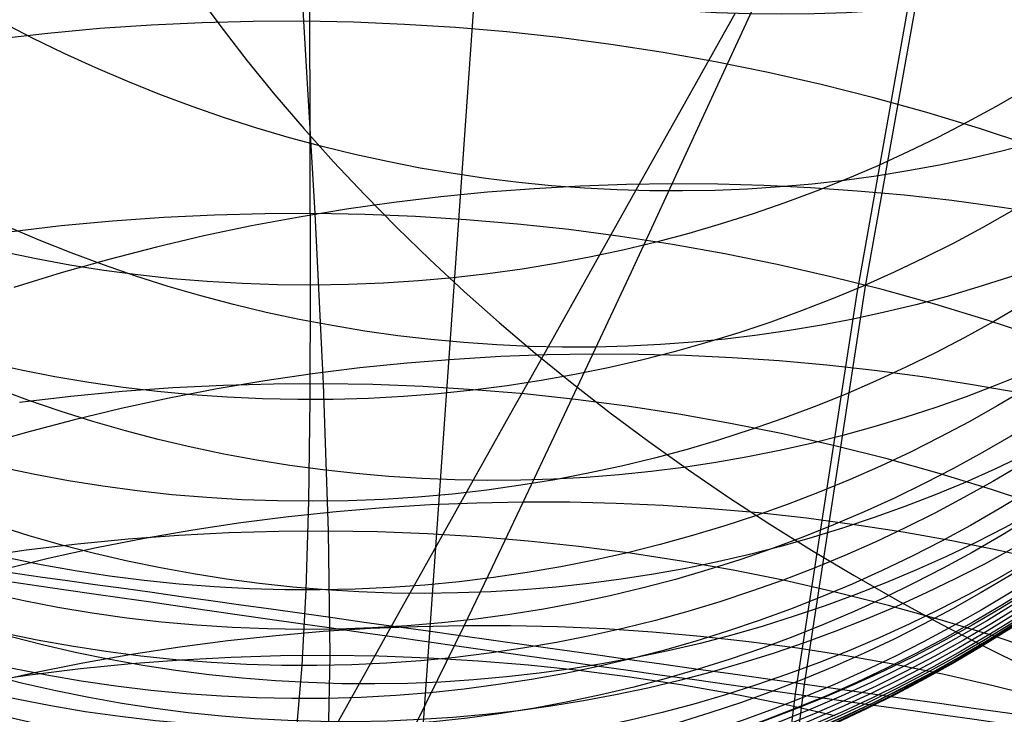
# Model space of a CAD drawing. Extents: x -1634 to -184, y -278 to 263.
# Tile 57 of 242: x -1618.05 to -1610.88, y 98.27 to 103.33. Entities that reach past the tile are written whole.
import ezdxf

# ---------------------------------------------------------------- set-up
doc = ezdxf.new("R2010")
doc.units = 0
doc.layers.add('PREDEFINITO', color=7, linetype='CONTINUOUS')

msp = doc.modelspace()

# ---------------------------------------------------------------- linework, layer by layer
at = {"layer": 'PREDEFINITO'}
for p, q in [((-1607.492124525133, 206.2215212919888, 2.131342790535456), (-1616.16294578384, 83.34906005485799, 505.167550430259)), ((-1615.933212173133, 101.3982429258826, 574.3258757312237), (-1615.976100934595, 115.7141928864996, 516.9812810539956)), ((-1611.379725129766, 104.2765226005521, 306.5812056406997), (-1611.894835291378, 101.3903342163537, 306.5918386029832)), ((-1611.443023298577, 104.2165147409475, 286.5813958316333), (-1611.95896111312, 101.3256855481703, 286.5920458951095)), ((-1616.029311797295, 104.1142739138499, 558.9706276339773), (-1615.985823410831, 103.3186448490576, 561.7008136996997)), ((-1616.77278330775, 103.5302822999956, 684.6715063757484), (-1616.58782793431, 103.2796413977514, 684.8546218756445)), ((-1612.981490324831, 102.8250309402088, 640.8572273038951), (-1612.645620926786, 103.5560317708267, 642.8331181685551)), ((-1616.721400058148, 103.3085774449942, 561.6594821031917), (-1617.093627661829, 103.2911526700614, 561.6361352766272)), ((-1616.35205144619, 103.3176714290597, 561.6810320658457), (-1616.721400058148, 103.3085774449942, 561.6594821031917)), ((-1615.985823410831, 103.3186448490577, 561.7008136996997), (-1616.35205144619, 103.3176714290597, 561.6810320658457)), ((-1615.985823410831, 103.3186448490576, 561.7008136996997), (-1615.901222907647, 101.9190739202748, 566.9827631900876)), ((-1615.619607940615, 103.3116141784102, 561.7190162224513), (-1615.985823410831, 103.3186448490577, 561.7008136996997)), ((-1615.250297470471, 103.2964115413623, 561.7357727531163), (-1615.619607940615, 103.3116141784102, 561.7190162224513)), ((-1612.840920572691, 103.3774448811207, 640.9421354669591), (-1613.213317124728, 102.7144022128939, 639.0697692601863)), ((-1617.468478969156, 103.2651942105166, 561.6109652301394), (-1617.845685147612, 103.2305074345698, 561.583947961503)), ((-1617.093627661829, 103.2911526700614, 561.6361352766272), (-1617.468478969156, 103.2651942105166, 561.6109652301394)), ((-1616.58782793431, 103.2796413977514, 684.8546218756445), (-1616.394491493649, 103.0305710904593, 685.0341535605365)), ((-1614.878134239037, 103.2728307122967, 561.7510296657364), (-1615.250297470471, 103.2964115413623, 561.7357727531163)), ((-1614.503374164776, 103.2406730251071, 561.764734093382), (-1614.878134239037, 103.2728307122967, 561.7510296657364)), ((-1614.126286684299, 103.1997482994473, 561.7768341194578), (-1614.503374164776, 103.2406730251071, 561.764734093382)), ((-1617.845685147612, 103.2305074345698, 561.583947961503), (-1618.224964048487, 103.1869069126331, 561.5550619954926)), ((-1613.747154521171, 103.1498757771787, 561.7872789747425), (-1614.126286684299, 103.1997482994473, 561.7768341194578)), ((-1613.3662733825, 103.0908850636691, 561.7960192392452), (-1613.747154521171, 103.1498757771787, 561.7872789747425)), ((-1616.394491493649, 103.0305710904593, 685.0341535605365), (-1616.192861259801, 102.7833361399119, 685.209880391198)), ((-1612.983951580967, 103.0226170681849, 561.803007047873), (-1613.3662733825, 103.0908850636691, 561.7960192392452)), ((-1612.600509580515, 102.9449249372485, 561.808196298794), (-1612.983951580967, 103.0226170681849, 561.803007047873)), ((-1612.216279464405, 102.8576749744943, 561.8115428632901), (-1612.600509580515, 102.9449249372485, 561.808196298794)), ((-1613.300228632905, 102.1348667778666, 638.8643242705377), (-1612.981490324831, 102.8250309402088, 640.8572273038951)), ((-1611.831604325, 102.7607475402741, 561.8130047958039), (-1612.216279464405, 102.8576749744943, 561.8115428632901)), ((-1616.192861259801, 102.7833361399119, 685.209880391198), (-1615.983042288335, 102.5382018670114, 685.3815853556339)), ((-1611.446837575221, 102.6540379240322, 561.8125425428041), (-1611.831604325, 102.7607475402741, 561.8130047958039)), ((-1613.213317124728, 102.7144022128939, 639.0697692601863), (-1613.564727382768, 102.0886374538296, 637.1809463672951)), ((-1611.062342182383, 102.537457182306, 561.810119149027), (-1611.446837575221, 102.6540379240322, 561.8125425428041)), ((-1615.983042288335, 102.5382018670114, 685.3815853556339), (-1615.765157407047, 102.2954332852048, 685.5490562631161)), ((-1610.678489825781, 102.4109329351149, 561.8057004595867), (-1611.062342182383, 102.537457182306, 561.810119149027)), ((-1615.765157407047, 102.2954332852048, 685.5490562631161), (-1615.539347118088, 102.0552942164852, 685.712086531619)), ((-1614.304603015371, 102.100228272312, 638.9604561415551), (-1614.643943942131, 102.0742847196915, 638.9989699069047)), ((-1613.967380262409, 102.118858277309, 638.9252132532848), (-1614.304603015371, 102.100228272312, 638.9604561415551)), ((-1613.632513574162, 102.1303454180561, 638.8931882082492), (-1613.967380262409, 102.118858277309, 638.9252132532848)), ((-1613.564727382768, 102.0886374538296, 637.1809463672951), (-1613.894865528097, 101.5006596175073, 635.2772717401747)), ((-1613.300228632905, 102.1348667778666, 638.8643242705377), (-1613.632513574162, 102.1303454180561, 638.8931882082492)), ((-1613.597138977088, 101.495443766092, 636.8862999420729), (-1613.300228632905, 102.1348667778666, 638.8643242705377)), ((-1612.967708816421, 102.1325531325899, 638.8383375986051), (-1613.300228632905, 102.1348667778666, 638.8643242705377)), ((-1612.632129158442, 102.1232924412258, 638.8150465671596), (-1612.967708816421, 102.1325531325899, 638.8383375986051)), ((-1612.293703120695, 102.1069061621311, 638.794544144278), (-1612.632129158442, 102.1232924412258, 638.8150465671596)), ((-1611.952656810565, 102.0832220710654, 638.7769216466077), (-1612.293703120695, 102.1069061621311, 638.794544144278)), ((-1615.539347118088, 102.0552942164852, 685.712086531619), (-1615.305769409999, 101.8180463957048, 685.8704759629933)), ((-1614.985153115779, 102.0408641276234, 639.04080355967), (-1615.327968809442, 101.9998109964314, 639.0860017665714)), ((-1614.643943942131, 102.0742847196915, 638.9989699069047), (-1614.985153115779, 102.0408641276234, 639.04080355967)), ((-1611.609228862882, 102.0520750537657, 638.7622683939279), (-1611.952656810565, 102.0832220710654, 638.7769216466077)), ((-1611.263670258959, 102.0133079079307, 638.7506713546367), (-1611.609228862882, 102.0520750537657, 638.7622683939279)), ((-1615.672117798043, 101.9509786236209, 639.1346045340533), (-1616.017315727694, 101.8942299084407, 639.1866468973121)), ((-1615.327968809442, 101.9998109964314, 639.0860017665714), (-1615.672117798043, 101.9509786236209, 639.1346045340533)), ((-1610.916244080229, 101.9667721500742, 638.7422147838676), (-1611.263670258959, 102.0133079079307, 638.7506713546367)), ((-1610.567225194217, 101.9123288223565, 638.7369798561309), (-1610.916244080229, 101.9667721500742, 638.7422147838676)), ((-1617.002513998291, 101.8903759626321, 566.9142138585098), (-1617.375157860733, 101.8640100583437, 566.8882661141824)), ((-1616.632476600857, 101.9082056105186, 566.9385997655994), (-1617.002513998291, 101.8903759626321, 566.9142138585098)), ((-1616.265299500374, 101.9177016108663, 566.961442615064), (-1616.632476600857, 101.9082056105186, 566.9385997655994)), ((-1616.017315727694, 101.8942299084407, 639.1866468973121), (-1616.363267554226, 101.8294381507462, 639.2421586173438)), ((-1615.901222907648, 101.9190739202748, 566.9827631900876), (-1616.265299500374, 101.9177016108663, 566.961442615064)), ((-1615.901222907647, 101.9190739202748, 566.9827631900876), (-1615.840845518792, 100.6806299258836, 572.3191509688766)), ((-1615.537157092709, 101.9124423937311, 567.0027603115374), (-1615.901222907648, 101.9190739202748, 566.9827631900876)), ((-1615.170012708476, 101.8976425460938, 567.0215857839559), (-1615.537157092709, 101.9124423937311, 567.0027603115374)), ((-1614.800030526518, 101.8744678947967, 567.0391915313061), (-1615.170012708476, 101.8976425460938, 567.0215857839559)), ((-1614.427464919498, 101.8427195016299, 567.0555299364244), (-1614.800030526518, 101.8744678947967, 567.0391915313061)), ((-1617.75014089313, 101.8289135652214, 566.860739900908), (-1618.127182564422, 101.7849013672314, 566.8316208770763)), ((-1617.375157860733, 101.8640100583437, 566.8882661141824), (-1617.75014089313, 101.8289135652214, 566.860739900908)), ((-1616.363267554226, 101.8294381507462, 639.2421586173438), (-1616.709668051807, 101.756487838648, 639.3011638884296)), ((-1615.305769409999, 101.8180463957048, 685.8704759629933), (-1615.064599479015, 101.5839485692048, 686.0240315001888)), ((-1614.052583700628, 101.8022068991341, 567.0705540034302), (-1614.427464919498, 101.8427195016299, 567.0555299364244)), ((-1613.675667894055, 101.7527490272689, 567.0842175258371), (-1614.052583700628, 101.8022068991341, 567.0705540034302)), ((-1616.709668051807, 101.756487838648, 639.3011638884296), (-1617.056202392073, 101.6752754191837, 639.3636810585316)), ((-1613.297011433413, 101.6941751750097, 567.0964752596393), (-1613.675667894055, 101.7527490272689, 567.0842175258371)), ((-1617.056202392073, 101.6752754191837, 639.3636810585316), (-1617.402546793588, 101.5857100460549, 639.4297223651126)), ((-1612.916920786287, 101.6263259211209, 567.1072831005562), (-1613.297011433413, 101.6941751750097, 567.0964752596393)), ((-1617.402546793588, 101.5857100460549, 639.4297223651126), (-1617.748369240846, 101.4877142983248, 639.4992936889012)), ((-1612.535714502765, 101.5490540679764, 567.1165982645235), (-1612.916920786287, 101.6263259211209, 567.1072831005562)), ((-1615.064599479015, 101.5839485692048, 686.0240315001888), (-1614.816029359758, 101.3532555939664, 686.1725679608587)), ((-1612.153722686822, 101.4622255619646, 567.124379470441), (-1612.535714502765, 101.5490540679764, 567.1165982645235)), ((-1617.748369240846, 101.4877142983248, 639.4992936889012), (-1618.093330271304, 101.3812248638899, 639.5723943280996)), ((-1613.894865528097, 101.5006596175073, 635.2772717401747), (-1614.20370360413, 100.9505185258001, 633.3589494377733)), ((-1613.877051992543, 100.8961146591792, 634.8937853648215), (-1613.597138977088, 101.495443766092, 636.8862999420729)), ((-1611.771286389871, 101.3657203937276, 567.1305871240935), (-1612.153722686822, 101.4622255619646, 567.124379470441)), ((-1615.935078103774, 100.56484860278, 577.8625333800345), (-1615.933212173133, 101.3982429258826, 574.3258757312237)), ((-1611.894835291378, 101.3903342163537, 306.5918386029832), (-1612.339336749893, 98.49255721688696, 306.6029892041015)), ((-1614.816029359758, 101.3532555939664, 686.1725679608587), (-1614.560267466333, 101.1262175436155, 686.3159087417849)), ((-1611.95896111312, 101.3256855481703, 286.5920458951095), (-1612.404209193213, 98.42303938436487, 286.6032152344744)), ((-1611.388756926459, 101.2594334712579, 567.1351835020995), (-1611.771286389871, 101.3657203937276, 567.1305871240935)), ((-1611.006495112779, 101.143275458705, 567.1381329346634), (-1611.388756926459, 101.2594334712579, 567.1351835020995)), ((-1614.560267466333, 101.1262175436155, 686.3159087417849), (-1614.297538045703, 100.9030788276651, 686.4538864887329)), ((-1610.624870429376, 101.0171735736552, 567.1394019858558), (-1611.006495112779, 101.143275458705, 567.1381329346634)), ((-1614.20370360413, 100.9505185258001, 633.3589494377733), (-1614.486666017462, 100.4463674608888, 631.458103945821)), ((-1614.548831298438, 100.8779344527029, 634.9429862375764), (-1614.88846727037, 100.857978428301, 634.9719208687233)), ((-1614.211617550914, 100.8905864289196, 634.9169589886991), (-1614.548831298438, 100.8779344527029, 634.9429862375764)), ((-1614.297538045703, 100.9030788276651, 686.4538864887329), (-1614.02808054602, 100.6840773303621, 686.5863437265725)), ((-1613.877051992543, 100.8961146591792, 634.8937853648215), (-1614.211617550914, 100.8905864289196, 634.9169589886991)), ((-1614.139797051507, 100.3370931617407, 632.887788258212), (-1613.877051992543, 100.8961146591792, 634.8937853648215)), ((-1613.542298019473, 100.8946604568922, 634.873233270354), (-1613.877051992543, 100.8961146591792, 634.8937853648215)), ((-1613.204512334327, 100.8861170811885, 634.8551637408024), (-1613.542298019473, 100.8946604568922, 634.873233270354)), ((-1612.863911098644, 100.8703015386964, 634.8396594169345), (-1613.204512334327, 100.8861170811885, 634.8551637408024)), ((-1612.520723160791, 100.8470372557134, 634.8268013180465), (-1612.863911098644, 100.8703015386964, 634.8396594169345)), ((-1615.230287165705, 100.8305446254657, 635.0038133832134), (-1615.574040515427, 100.795466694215, 635.0387107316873)), ((-1614.88846727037, 100.857978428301, 634.9719208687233), (-1615.230287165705, 100.8305446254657, 635.0038133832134)), ((-1612.175189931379, 100.8161548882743, 634.816668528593), (-1612.520723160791, 100.8470372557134, 634.8268013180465)), ((-1611.827565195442, 100.7774931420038, 634.8093378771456), (-1612.175189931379, 100.8161548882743, 634.816668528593)), ((-1615.919464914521, 100.7525864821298, 635.0766560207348), (-1616.266286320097, 100.7017548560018, 635.1176882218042)), ((-1615.574040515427, 100.795466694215, 635.0387107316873), (-1615.919464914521, 100.7525864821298, 635.0766560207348)), ((-1611.478114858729, 100.7308995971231, 634.8048836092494), (-1611.827565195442, 100.7774931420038, 634.8093378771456)), ((-1611.127116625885, 100.6762315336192, 634.8033770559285), (-1611.478114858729, 100.7308995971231, 634.8048836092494)), ((-1616.567651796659, 100.6688719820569, 572.2722126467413), (-1616.935437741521, 100.6506068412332, 572.2468152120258)), ((-1616.266286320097, 100.7017548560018, 635.1176882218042), (-1616.614219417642, 100.6428325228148, 635.1618418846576)), ((-1616.202708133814, 100.6788098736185, 572.2963202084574), (-1616.567651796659, 100.6688719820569, 572.2722126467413)), ((-1615.840845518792, 100.6806299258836, 572.3191509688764), (-1616.202708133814, 100.6788098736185, 572.2963202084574)), ((-1615.840845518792, 100.6806299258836, 572.3191509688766), (-1615.804995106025, 99.60785535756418, 577.6944009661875)), ((-1615.478993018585, 100.6744556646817, 572.3409131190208), (-1615.840845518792, 100.6806299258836, 572.3191509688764)), ((-1615.11408005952, 100.6601266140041, 572.3617768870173), (-1615.478993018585, 100.6744556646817, 572.3409131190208)), ((-1614.746345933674, 100.6374362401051, 572.3816997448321), (-1615.11408005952, 100.6601266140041, 572.3617768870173)), ((-1614.02808054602, 100.6840773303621, 686.5863437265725), (-1613.752148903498, 100.4694435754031, 686.7131334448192)), ((-1610.774859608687, 100.6133567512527, 634.8048862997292), (-1611.127116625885, 100.6762315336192, 634.8033770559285)), ((-1617.678513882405, 100.5882948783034, 572.1921076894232), (-1618.053259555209, 100.543869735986, 572.1627810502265)), ((-1617.305813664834, 100.6238123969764, 572.2201166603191), (-1617.678513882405, 100.5882948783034, 572.1921076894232)), ((-1616.935437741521, 100.6506068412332, 572.2468152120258), (-1617.305813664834, 100.6238123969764, 572.2201166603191)), ((-1616.614219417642, 100.6428325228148, 635.1618418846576), (-1616.962968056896, 100.5756908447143, 635.2091468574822)), ((-1614.376043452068, 100.6061855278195, 572.4006393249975), (-1614.746345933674, 100.6374362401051, 572.3816997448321)), ((-1614.003438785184, 100.5661839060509, 572.4185535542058), (-1614.376043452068, 100.6061855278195, 572.4006393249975)), ((-1616.962968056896, 100.5756908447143, 635.2091468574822), (-1617.312225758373, 100.5002126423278, 635.2596280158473)), ((-1615.945953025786, 99.82502508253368, 581.4212844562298), (-1615.935078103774, 100.56484860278, 577.8625333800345)), ((-1613.6288112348, 100.5172501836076, 572.4354007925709), (-1614.003438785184, 100.5661839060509, 572.4185535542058)), ((-1613.25245293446, 100.4592134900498, 572.4511399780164), (-1613.6288112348, 100.5172501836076, 572.4354007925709)), ((-1617.312225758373, 100.5002126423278, 635.2596280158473), (-1617.661676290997, 100.4162929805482, 635.3133050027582)), ((-1614.486666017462, 100.4463674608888, 631.458103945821), (-1614.748800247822, 99.97921618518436, 629.5447286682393)), ((-1613.752148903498, 100.4694435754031, 686.7131334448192), (-1613.470010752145, 100.2593999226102, 686.8341196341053)), ((-1612.874668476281, 100.3919142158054, 572.4657307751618), (-1613.25245293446, 100.4592134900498, 572.4511399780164)), ((-1617.661676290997, 100.4162929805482, 635.3133050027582), (-1618.010994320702, 100.3238399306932, 635.370191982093)), ((-1612.495774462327, 100.3152049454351, 572.4791337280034), (-1612.874668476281, 100.3919142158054, 572.4657307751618)), ((-1618.010994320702, 100.3238399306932, 635.370191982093), (-1618.359846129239, 100.2227753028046, 635.4302974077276)), ((-1614.385211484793, 99.81857458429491, 630.8692349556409), (-1614.139797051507, 100.3370931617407, 632.887788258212)), ((-1612.116098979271, 100.2289513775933, 572.4913104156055), (-1612.495774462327, 100.3152049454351, 572.4791337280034)), ((-1613.470010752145, 100.2593999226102, 686.8341196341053), (-1613.181946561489, 100.0541598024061, 686.9491777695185)), ((-1611.735980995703, 100.133033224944, 572.5022236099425), (-1612.116098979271, 100.2289513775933, 572.4913104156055)), ((-1611.355769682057, 100.0273450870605, 572.5118374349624), (-1611.735980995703, 100.133033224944, 572.5022236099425)), ((-1613.181946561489, 100.0541598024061, 686.9491777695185), (-1612.88824870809, 99.85392699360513, 687.0581952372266)), ((-1610.975823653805, 99.9117972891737, 572.5201175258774), (-1611.355769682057, 100.0273450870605, 572.5118374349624)), ((-1614.748800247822, 99.97921618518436, 629.5447286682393), (-1614.989885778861, 99.54945763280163, 627.6203645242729)), ((-1610.596510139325, 99.78631667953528, 572.5270311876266), (-1610.975823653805, 99.9117972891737, 572.5201175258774)), ((-1615.965824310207, 99.17977111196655, 584.9974180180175), (-1615.945953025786, 99.82502508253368, 581.4212844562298)), ((-1615.061449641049, 99.7986580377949, 630.9064715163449), (-1615.403406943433, 99.7776112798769, 630.9289470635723)), ((-1614.721975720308, 99.8122513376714, 630.8865843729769), (-1615.061449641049, 99.7986580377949, 630.9064715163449)), ((-1614.385211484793, 99.81857458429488, 630.8692349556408), (-1614.721975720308, 99.8122513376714, 630.8865843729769)), ((-1614.609035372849, 99.3493125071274, 628.8771653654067), (-1614.385211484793, 99.81857458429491, 630.8692349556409)), ((-1614.048301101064, 99.81777769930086, 630.8542441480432), (-1614.385211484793, 99.81857458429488, 630.8692349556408)), ((-1613.708383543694, 99.80975765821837, 630.841516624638), (-1614.048301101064, 99.81777769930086, 630.8542441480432)), ((-1613.365677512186, 99.79432740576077, 630.8311244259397), (-1613.708383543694, 99.80975765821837, 630.841516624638)), ((-1613.020414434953, 99.77130640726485, 630.8231380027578), (-1613.365677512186, 99.79432740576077, 630.8311244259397)), ((-1612.88824870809, 99.85392699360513, 687.0581952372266), (-1612.589220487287, 99.65889494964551, 687.1610717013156)), ((-1615.747608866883, 99.74893438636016, 630.9540588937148), (-1616.093804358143, 99.71245823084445, 630.9818518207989)), ((-1615.403406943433, 99.7776112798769, 630.9289470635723), (-1615.747608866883, 99.74893438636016, 630.9540588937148)), ((-1612.672838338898, 99.74052147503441, 630.8176259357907), (-1613.020414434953, 99.77130640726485, 630.8231380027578)), ((-1612.323205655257, 99.70180760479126, 630.8146546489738), (-1612.672838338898, 99.74052147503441, 630.8176259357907)), ((-1616.441730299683, 99.66802207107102, 631.0123673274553), (-1616.791111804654, 99.61547438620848, 631.0456433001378)), ((-1616.093804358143, 99.71245823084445, 630.9818518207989), (-1616.441730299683, 99.66802207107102, 631.0123673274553)), ((-1612.589220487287, 99.65889494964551, 687.1610717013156), (-1612.2851750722, 99.46924617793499, 687.2577194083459)), ((-1611.971784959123, 99.65500881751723, 630.8142881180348), (-1612.323205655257, 99.70180760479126, 630.8146546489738)), ((-1611.618856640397, 99.59997900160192, 630.8165875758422), (-1611.971784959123, 99.65500881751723, 630.8142881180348)), ((-1616.791111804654, 99.61547438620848, 631.0456433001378), (-1617.141662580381, 99.55467371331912, 631.0817137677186)), ((-1616.527249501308, 99.59512105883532, 577.6447644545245), (-1616.892732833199, 99.57639056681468, 577.6183915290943)), ((-1616.164591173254, 99.60553979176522, 577.670099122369), (-1616.527249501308, 99.59512105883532, 577.6447644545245)), ((-1615.804995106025, 99.60785535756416, 577.6944009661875), (-1616.164591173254, 99.60553979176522, 577.670099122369)), ((-1615.804995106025, 99.60785535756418, 577.6944009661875), (-1615.793739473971, 98.70213160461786, 583.1039476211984)), ((-1615.445409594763, 99.6021952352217, 577.7178872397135), (-1615.804995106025, 99.60785535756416, 577.6944009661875)), ((-1615.082783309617, 99.58840356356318, 577.7407462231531), (-1615.445409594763, 99.6021952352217, 577.7178872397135)), ((-1614.717354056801, 99.56627395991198, 577.7629409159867), (-1615.082783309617, 99.58840356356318, 577.7407462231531)), ((-1611.264712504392, 99.53658274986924, 630.8216112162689), (-1611.618856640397, 99.59997900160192, 630.8165875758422)), ((-1617.631158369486, 99.51319764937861, 577.5625175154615), (-1618.003559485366, 99.46835853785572, 577.5330141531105)), ((-1617.260790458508, 99.54914708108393, 577.590976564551), (-1617.631158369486, 99.51319764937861, 577.5625175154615)), ((-1617.141662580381, 99.55467371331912, 631.0817137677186), (-1617.49308536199, 99.4854894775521, 631.1206086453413)), ((-1616.892732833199, 99.57639056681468, 577.6183915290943), (-1617.260790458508, 99.54914708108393, 577.590976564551)), ((-1614.989885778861, 99.54945763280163, 627.6203645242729), (-1615.209856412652, 99.15720984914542, 625.6855925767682)), ((-1614.349373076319, 99.53560752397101, 577.7844341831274), (-1614.717354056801, 99.56627395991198, 577.7629409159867)), ((-1613.979104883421, 99.4962137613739, 577.8051888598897), (-1614.349373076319, 99.53560752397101, 577.7844341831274)), ((-1610.909655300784, 99.46469618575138, 630.8294138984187), (-1611.264712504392, 99.53658274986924, 630.8216112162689)), ((-1618.003559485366, 99.46835853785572, 577.5330141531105), (-1618.377703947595, 99.41445617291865, 577.5024681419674)), ((-1617.49308536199, 99.4854894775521, 631.1206086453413), (-1617.845072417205, 99.40780281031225, 631.1623534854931)), ((-1613.606827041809, 99.44791151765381, 577.8251678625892), (-1613.979104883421, 99.4962137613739, 577.8051888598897)), ((-1613.232829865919, 99.3905299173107, 577.8443343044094), (-1613.606827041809, 99.44791151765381, 577.8251678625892)), ((-1612.2851750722, 99.46924617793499, 687.2577194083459), (-1611.976434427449, 99.28515167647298, 687.3480634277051)), ((-1610.553998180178, 99.38420777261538, 630.8400468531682), (-1610.909655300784, 99.46469618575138, 630.8294138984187)), ((-1617.845072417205, 99.40780281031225, 631.1623534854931), (-1618.197306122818, 99.32150734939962, 631.2069692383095)), ((-1612.857416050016, 99.32390930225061, 577.8626516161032), (-1613.232829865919, 99.3905299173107, 577.8443343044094)), ((-1614.815881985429, 98.91941007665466, 626.8750581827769), (-1614.609035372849, 99.3493125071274, 628.8771653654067)), ((-1612.480900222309, 99.24790216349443, 577.8800836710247), (-1612.857416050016, 99.32390930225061, 577.8626516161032)), ((-1612.103608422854, 99.16237405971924, 577.896594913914), (-1612.480900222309, 99.24790216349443, 577.8800836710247)), ((-1611.976434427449, 99.28515167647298, 687.3480634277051), (-1611.66332818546, 99.1067704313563, 687.4320418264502)), ((-1615.994682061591, 98.62928761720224, 588.5896519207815), (-1615.965824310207, 99.17977111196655, 584.9974180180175)), ((-1615.209856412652, 99.15720984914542, 625.6855925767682), (-1615.404835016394, 98.80939081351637, 623.7805589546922)), ((-1611.725877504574, 99.06720451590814, 577.9121504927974), (-1612.103608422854, 99.16237405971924, 577.896594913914)), ((-1611.66332818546, 99.1067704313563, 687.4320418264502), (-1611.34619249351, 98.93424897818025, 687.5096057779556)), ((-1611.348054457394, 98.96228789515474, 577.9267163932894), (-1611.725877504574, 99.06720451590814, 577.9121504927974)), ((-1610.970495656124, 98.84753423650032, 577.9402595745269), (-1611.348054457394, 98.96228789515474, 577.9267163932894)), ((-1611.34619249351, 98.93424897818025, 687.5096057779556), (-1611.025368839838, 98.76772102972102, 687.580719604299)), ((-1615.840457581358, 98.87634827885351, 626.9163070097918), (-1616.186895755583, 98.84670045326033, 626.9346209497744)), ((-1615.496318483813, 98.89822836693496, 626.9003057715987), (-1615.840457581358, 98.87634827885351, 626.9163070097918)), ((-1615.154717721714, 98.91252018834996, 626.8865720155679), (-1615.496318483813, 98.89822836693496, 626.9003057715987)), ((-1614.815881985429, 98.91941007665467, 626.8750581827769), (-1615.154717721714, 98.91252018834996, 626.8865720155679)), ((-1615.005626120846, 98.52902110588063, 624.8639878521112), (-1614.815881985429, 98.91941007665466, 626.8750581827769)), ((-1614.476937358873, 98.9190544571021, 626.8656382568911), (-1614.815881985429, 98.91941007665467, 626.8750581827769)), ((-1614.135006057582, 98.91135235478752, 626.8582606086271), (-1614.476937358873, 98.9190544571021, 626.8656382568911)), ((-1613.790309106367, 98.89611311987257, 626.8529866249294), (-1614.135006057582, 98.91135235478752, 626.8582606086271)), ((-1613.443080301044, 98.87315272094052, 626.8498761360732), (-1613.790309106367, 98.89611311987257, 626.8529866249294)), ((-1613.093566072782, 98.84229458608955, 626.8489871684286), (-1613.443080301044, 98.87315272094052, 626.8498761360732)), ((-1616.535381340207, 98.80911312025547, 626.9552902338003), (-1616.885650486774, 98.76342305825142, 626.9783546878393)), ((-1616.186895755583, 98.84670045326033, 626.9346209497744), (-1616.535381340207, 98.80911312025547, 626.9552902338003)), ((-1615.404835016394, 98.80939081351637, 623.7805589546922), (-1615.579377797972, 98.4978774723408, 621.8672934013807)), ((-1612.742025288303, 98.8033704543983, 626.8503756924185), (-1613.093566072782, 98.84229458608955, 626.8489871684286)), ((-1612.388728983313, 98.75622123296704, 626.8540953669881), (-1612.742025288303, 98.8033704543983, 626.8503756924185)), ((-1610.593566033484, 98.7228700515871, 577.9527481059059), (-1610.970495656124, 98.84753423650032, 577.9402595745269)), ((-1616.885650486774, 98.76342305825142, 626.9783546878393), (-1617.237427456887, 98.70947644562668, 627.0038510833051)), ((-1612.033960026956, 98.70069785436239, 626.8601972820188), (-1612.388728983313, 98.75622123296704, 626.8540953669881)), ((-1611.025368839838, 98.76772102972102, 687.580719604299), (-1610.701202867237, 98.60730717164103, 687.6453607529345)), ((-1617.590424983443, 98.64712971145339, 627.0318129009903), (-1617.944344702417, 98.57625037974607, 627.062270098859)), ((-1617.237427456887, 98.70947644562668, 627.0038510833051), (-1617.590424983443, 98.64712971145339, 627.0318129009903)), ((-1616.874484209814, 98.66911367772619, 583.024375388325), (-1617.240178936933, 98.64140190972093, 582.9962771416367)), ((-1616.511348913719, 98.68833788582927, 583.0516887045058), (-1616.874484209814, 98.66911367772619, 583.024375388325)), ((-1616.151022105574, 98.69927469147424, 583.0782134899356), (-1616.511348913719, 98.68833788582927, 583.0516887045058)), ((-1615.793739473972, 98.70213160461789, 583.1039476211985), (-1616.151022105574, 98.69927469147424, 583.0782134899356)), ((-1615.793739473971, 98.70213160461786, 583.1039476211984), (-1615.807130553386, 97.9648663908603, 588.54222101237)), ((-1615.436468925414, 98.69704032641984, 583.1291171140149), (-1615.793739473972, 98.70213160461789, 583.1039476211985)), ((-1615.076178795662, 98.68385019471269, 583.1539279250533), (-1615.436468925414, 98.69704032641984, 583.1291171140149)), ((-1614.713105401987, 98.66235517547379, 583.1783485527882), (-1615.076178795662, 98.68385019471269, 583.1539279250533)), ((-1614.347498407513, 98.63235667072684, 583.2023470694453), (-1614.713105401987, 98.66235517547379, 583.1783485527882)), ((-1611.678012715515, 98.63666212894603, 626.8687297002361), (-1612.033960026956, 98.70069785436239, 626.8601972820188)), ((-1617.944344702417, 98.57625037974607, 627.062270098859), (-1618.298877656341, 98.49671790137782, 627.095248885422)), ((-1617.60817082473, 98.605010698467, 582.9673990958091), (-1617.978184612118, 98.55975736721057, 582.937747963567)), ((-1617.240178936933, 98.64140190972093, 582.9962771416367), (-1617.60817082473, 98.605010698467, 582.9673990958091)), ((-1616.032497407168, 98.17410983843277, 592.1944574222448), (-1615.994682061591, 98.62928761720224, 588.5896519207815)), ((-1613.979620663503, 98.59366443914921, 583.2258911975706), (-1614.347498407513, 98.63235667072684, 583.2023470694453)), ((-1613.609747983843, 98.54609752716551, 583.24894839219), (-1613.979620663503, 98.59366443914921, 583.2258911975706)), ((-1611.321192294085, 98.56398758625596, 626.879737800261), (-1611.678012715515, 98.63666212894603, 626.8687297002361)), ((-1617.978184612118, 98.55975736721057, 582.937747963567), (-1618.349932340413, 98.50546938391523, 582.9073320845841)), ((-1615.178178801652, 98.17821762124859, 622.8446033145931), (-1615.005626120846, 98.52902110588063, 624.8639878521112)), ((-1613.238168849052, 98.4894852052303, 583.2714859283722), (-1613.609747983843, 98.54609752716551, 583.24894839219)), ((-1610.963814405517, 98.48256029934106, 626.893263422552), (-1611.321192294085, 98.56398758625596, 626.879737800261)), ((-1615.579377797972, 98.4978774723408, 621.8672934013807), (-1615.733366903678, 98.22288015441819, 619.9470349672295)), ((-1612.865184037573, 98.42366790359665, 583.2934709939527), (-1613.238168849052, 98.4894852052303, 583.2714859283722)), ((-1612.339336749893, 98.49255721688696, 306.6029892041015), (-1612.721236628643, 95.56851348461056, 306.6147700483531)), ((-1610.606204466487, 98.39227968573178, 626.9093448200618), (-1610.963814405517, 98.48256029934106, 626.893263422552)), ((-1612.491106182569, 98.34849814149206, 583.3148707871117), (-1612.865184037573, 98.42366790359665, 583.2934709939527)), ((-1612.404209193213, 98.42303938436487, 286.6032152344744), (-1612.786777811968, 95.49387338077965, 286.6150167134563)), ((-1612.116259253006, 98.26384144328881, 583.3356526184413), (-1612.491106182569, 98.34849814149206, 583.3148707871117))]:
    msp.add_line(p, q, dxfattribs=at)
at = {"layer": 'PREDEFINITO', "extrusion": (-0.01675414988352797, -0.2284973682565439, 0.9734003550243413)}
msp.add_circle((-1619.174286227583, 98.73473664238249, 438.7162986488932), 17.49999999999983, dxfattribs=at)
at = {"layer": 'PREDEFINITO', "extrusion": (-0.01222265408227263, -0.2346359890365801, 0.9720064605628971)}
msp.add_circle((-1619.053651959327, 134.8350059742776, 460.7009069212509), 17.41159085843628, dxfattribs=at)
at = {"layer": 'PREDEFINITO', "extrusion": (0.189423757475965, 0.3372424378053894, 0.9221638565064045)}
msp.add_circle((1461.71604665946, 884.4382548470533, 320.4065455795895), 9.99999998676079, dxfattribs=at)
at = {"layer": 'PREDEFINITO', "extrusion": (0.168697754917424, 0.3004271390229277, 0.9387675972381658)}
msp.add_circle((1461.799134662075, 868.9042549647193, 356.6302763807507), 9.999999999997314, dxfattribs=at)
at = {"layer": 'PREDEFINITO', "extrusion": (0.1476477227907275, 0.2630346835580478, 0.9534216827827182)}
msp.add_circle((1461.905724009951, 851.7125961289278, 392.0781421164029), 9.999999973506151, dxfattribs=at)
at = {"layer": 'PREDEFINITO', "extrusion": (0.1266502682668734, 0.2257341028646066, 0.9659212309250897)}
msp.add_circle((1462.045428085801, 833.182243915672, 426.1509691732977), 9.999999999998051, dxfattribs=at)
at = {"layer": 'PREDEFINITO', "extrusion": (0.0007256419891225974, -0.242213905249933, 0.9702226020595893)}
msp.add_circle((-1615.605118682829, 252.1857011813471, 531.4912921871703), 9.999999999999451, dxfattribs=at)
at = {"layer": 'PREDEFINITO', "extrusion": (0.1054140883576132, 0.1880079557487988, 0.9764941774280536)}
msp.add_circle((1462.240977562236, 813.0462514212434, 459.3548078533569), 9.999999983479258, dxfattribs=at)
at = {"layer": 'PREDEFINITO', "extrusion": (-0.001752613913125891, -0.2164707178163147, 0.9762875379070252)}
msp.add_circle((-1616.787199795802, 220.4985356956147, 545.22275529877), 10.00000000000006, dxfattribs=at)
at = {"layer": 'PREDEFINITO', "extrusion": (0.08440971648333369, 0.1506921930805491, 0.9849704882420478)}
msp.add_circle((1462.528128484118, 791.706194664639, 490.9931955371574), 10.00000024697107, dxfattribs=at)
at = {"layer": 'PREDEFINITO', "extrusion": (-0.004230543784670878, -0.1905652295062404, 0.9816654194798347)}
msp.add_circle((-1617.992414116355, 183.5864403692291, 558.5743203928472), 9.999999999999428, dxfattribs=at)
at = {"layer": 'PREDEFINITO', "extrusion": (0.0738486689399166, 0.1319292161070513, 0.9885044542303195)}
msp.add_circle((1462.732766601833, 780.3987662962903, 506.4591145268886), 9.999999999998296, dxfattribs=at)
at = {"layer": 'PREDEFINITO', "extrusion": (0.06325343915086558, 0.1131051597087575, 0.9915675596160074)}
msp.add_circle((1463.005386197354, 768.6141765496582, 521.6823249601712), 10.00000010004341, dxfattribs=at)
at = {"layer": 'PREDEFINITO', "extrusion": (-0.006704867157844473, -0.1645317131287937, 0.9863490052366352)}
msp.add_circle((-1619.075294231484, 139.1670448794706, 571.5282398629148), 9.999999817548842, dxfattribs=at)
at = {"layer": 'PREDEFINITO', "extrusion": (0.04277190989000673, 0.07671561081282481, 0.9961351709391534)}
msp.add_circle((1463.907648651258, 744.2020766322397, 550.28858029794), 9.99999999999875, dxfattribs=at)
at = {"layer": 'PREDEFINITO', "extrusion": (-0.007940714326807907, -0.1514665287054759, 0.988430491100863)}
msp.add_circle((-1619.466520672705, 112.9783809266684, 577.8562730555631), 9.999999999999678, dxfattribs=at)
at = {"layer": 'PREDEFINITO', "extrusion": (-0.0181685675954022, -0.03264269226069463, 0.9993019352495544)}
msp.add_circle((-1464.40688178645, -669.1589105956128, 628.8310474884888), 9.999984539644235, dxfattribs=at)
at = {"layer": 'PREDEFINITO', "extrusion": (0.02221870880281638, 0.04019753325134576, 0.9989446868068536)}
msp.add_circle((1466.441300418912, 715.1398800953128, 577.9183889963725), 9.99999986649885, dxfattribs=at)
at = {"layer": 'PREDEFINITO', "extrusion": (0.01192312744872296, 0.02190415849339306, 0.9996889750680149)}
msp.add_circle((1470.85577649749, 693.3746044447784, 591.3564790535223), 9.999999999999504, dxfattribs=at)
at = {"layer": 'PREDEFINITO', "extrusion": (-0.01382409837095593, -0.02384513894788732, 0.9996200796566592)}
msp.add_circle((-1452.066566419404, -700.8117048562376, 623.7916653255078), 9.999999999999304, dxfattribs=at)
at = {"layer": 'PREDEFINITO', "extrusion": (-0.01758918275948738, -0.04613806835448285, 0.9987802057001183)}
msp.add_circle((-1548.417355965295, -445.0246738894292, 624.4461585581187), 9.999987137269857, dxfattribs=at)
at = {"layer": 'PREDEFINITO', "extrusion": (-0.009174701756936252, -0.1383794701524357, 0.9903367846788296)}
msp.add_circle((-1619.64213221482, 83.19346396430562, 584.0799840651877), 10.00000000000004, dxfattribs=at)
at = {"layer": 'PREDEFINITO', "extrusion": (-0.01714750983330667, -0.05281073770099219, 0.998457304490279)}
msp.add_circle((-1570.341282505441, -362.9006492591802, 621.97957017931), 9.999999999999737, dxfattribs=at)
at = {"layer": 'PREDEFINITO', "extrusion": (-0.01040682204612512, -0.1252706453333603, 0.9920680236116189)}
msp.add_circle((-1619.438013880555, 48.72565992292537, 590.19941883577), 9.999999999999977, dxfattribs=at)
at = {"layer": 'PREDEFINITO', "extrusion": (-0.01653773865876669, -0.0594179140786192, 0.9980961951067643)}
msp.add_circle((-1585.78428868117, -292.1143151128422, 619.2241881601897), 9.99999999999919, dxfattribs=at)
at = {"layer": 'PREDEFINITO', "extrusion": (-0.01592779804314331, -0.06601640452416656, 0.9976914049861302)}
msp.add_circle((-1596.272335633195, -233.1354878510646, 616.4440288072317), 9.999999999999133, dxfattribs=at)
at = {"layer": 'PREDEFINITO', "extrusion": (-0.01531736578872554, -0.07262366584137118, 0.9972417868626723)}
msp.add_circle((-1603.530746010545, -183.1555640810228, 613.6338470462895), 10.00000006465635, dxfattribs=at)
at = {"layer": 'PREDEFINITO', "extrusion": (-0.01163754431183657, -0.1121341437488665, 0.9936249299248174)}
msp.add_circle((-1618.564037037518, 7.979581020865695, 596.2171563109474), 10.00000005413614, dxfattribs=at)
at = {"layer": 'PREDEFINITO', "extrusion": (-0.01409207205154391, -0.08580817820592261, 0.9962120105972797)}
msp.add_circle((-1612.184436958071, -103.0698451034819, 607.9338179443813), 10.00000010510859, dxfattribs=at)
at = {"layer": 'PREDEFINITO', "extrusion": (0.00162336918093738, 0.003603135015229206, 0.999992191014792)}
msp.add_circle((-1617.204278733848, 105.1499407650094, 604.5322852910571), 9.999999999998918, dxfattribs=at)
at = {"layer": 'PREDEFINITO', "extrusion": (-0.008669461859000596, -0.01468927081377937, 0.9998545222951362)}
msp.add_circle((-1610.908384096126, 116.4190015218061, 617.4311470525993), 10.00000240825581, dxfattribs=at)
at = {"layer": 'PREDEFINITO', "extrusion": (-0.007690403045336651, -0.240760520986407, 0.9705540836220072)}
msp.add_circle((-1618.556253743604, 169.6212198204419, 482.6542103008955), 17.16829779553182, dxfattribs=at)
at = {"layer": 'PREDEFINITO', "extrusion": (0.00185943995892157, -0.2536163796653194, 0.9673030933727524)}
msp.add_circle((-1615.421887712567, 237.38702165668, 486.7294531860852), 16.90813390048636, dxfattribs=at)
at = {"layer": 'PREDEFINITO', "extrusion": (0.1883972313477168, 0.9820865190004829, -0.003542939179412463)}
msp.add_circle((1602.195198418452, 295.8665730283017, -202.2571103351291), 10.0000000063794, dxfattribs=at)
at = {"layer": 'PREDEFINITO', "extrusion": (0.01140948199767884, -0.2664046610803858, 0.963793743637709)}
msp.add_circle((-1610.8518067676, 299.4014823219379, 490.6730518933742), 16.59803011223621, dxfattribs=at)
at = {"layer": 'PREDEFINITO', "extrusion": (0.1402542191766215, 0.9901078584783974, -0.003896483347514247)}
msp.add_circle((1610.243308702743, 296.0995326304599, -129.8138132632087), 9.999999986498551, dxfattribs=at)

doc.saveas('drawing.dxf')
